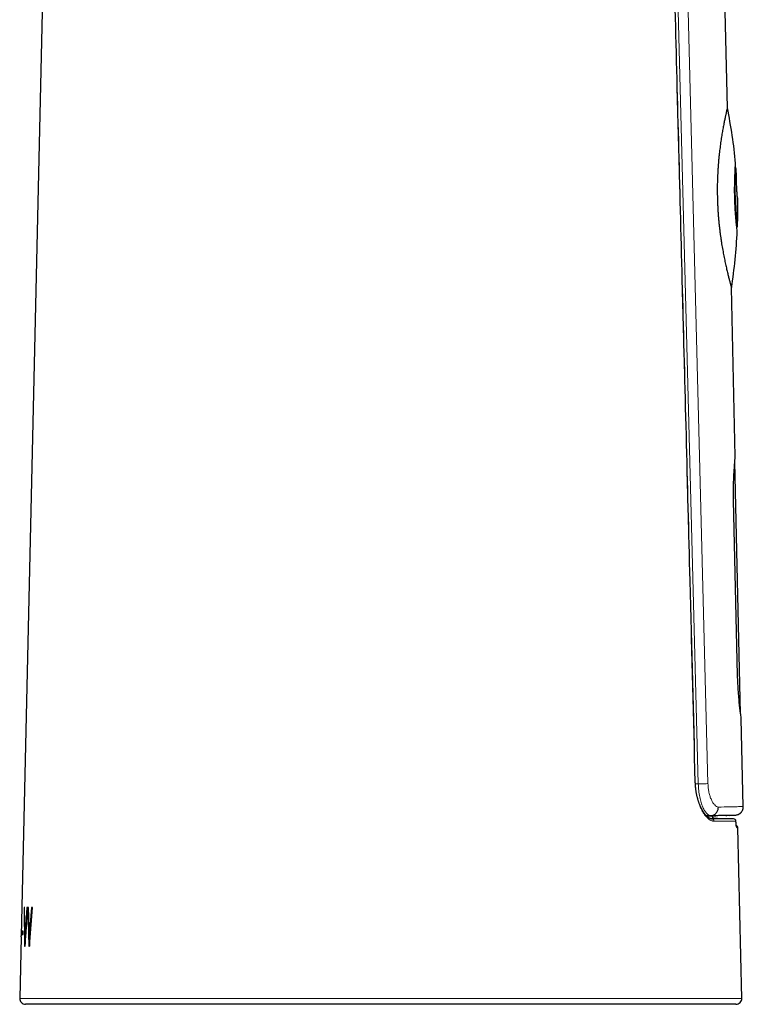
# Model space of a CAD drawing. Header units: millimetres. Extents: x 8 to 834, y 12 to 760.
# Tile 61 of 65: x 580 to 642, y 467 to 551. Entities that reach past the tile are written whole.
import ezdxf

# ---------------------------------------------------------------- set-up
doc = ezdxf.new("R2010")
doc.units = ezdxf.units.MM

msp = doc.modelspace()

# ---------------------------------------------------------------- linework, layer by layer
at = {"color": 7, "linetype": 'Continuous', "lineweight": 30}
for p, q in [((583.83, 635.3), (580.132, 472.7)), ((640.744, 543.755), (640.14, 570.167)), ((641.434, 538.62), (641.432, 538.647)), ((641.484, 538.624), (641.434, 538.62)), ((641.607, 536.04), (641.615, 535.941)), ((641.611, 534.026), (641.615, 535.941)), ((641.615, 535.941), (641.611, 534.026)), ((641.611, 534.026), (641.611, 534.026)), ((641.552, 533.494), (641.553, 533.527)), ((641.553, 533.527), (641.603, 533.525)), ((641.428, 513.815), (641.097, 528.313)), ((641.883, 491.757), (641.388, 513.384)), ((641.625, 495.064), (641.279, 510.06)), ((642.115, 483.788), (641.943, 491.321)), ((639.389, 482.734), (639.407, 482.734)), ((639.463, 482.96), (639.462, 482.996)), ((639.463, 482.96), (639.462, 482.996)), ((640.93, 483.029), (641.435, 483.056)), ((641.986, 467.329), (641.653, 481.97)), ((580.435, 475.123), (580.397, 475.123)), ((580.397, 475.123), (580.431, 471.818)), ((580.447, 475.122), (580.397, 475.123)), ((580.469, 472.605), (580.435, 475.123)), ((580.468, 471.818), (580.679, 475.123)), ((580.624, 475.123), (580.469, 472.605)), ((580.673, 475.122), (580.518, 472.603)), ((580.679, 475.123), (580.624, 475.123)), ((580.673, 475.122), (580.624, 475.123)), ((580.758, 475.123), (580.699, 475.123)), ((580.699, 475.123), (580.789, 471.818)), ((580.748, 475.122), (580.699, 475.123)), ((580.748, 475.122), (580.838, 471.817)), ((580.835, 472.605), (580.758, 475.123)), ((581.033, 475.123), (580.835, 472.605)), ((580.843, 471.818), (581.109, 475.123)), ((581.082, 475.122), (580.884, 472.603)), ((581.109, 475.123), (581.033, 475.123)), ((581.082, 475.122), (581.033, 475.123)), ((581.109, 475.122), (581.082, 475.122)), ((580.13, 472.606), (580.01, 467.329)), ((580.13, 472.606), (580.131, 472.65)), ((580.131, 472.65), (580.132, 472.7)), ((580.192, 473.108), (580.186, 472.815)), ((580.186, 472.815), (580.313, 472.815)), ((580.32, 473.108), (580.192, 473.108)), ((580.242, 473.107), (580.192, 473.108)), ((580.242, 473.107), (580.236, 472.814)), ((580.32, 473.107), (580.242, 473.107)), ((580.313, 472.815), (580.32, 473.108)), ((580.518, 472.603), (580.469, 472.605)), ((580.473, 472.604), (580.479, 471.986)), ((580.884, 472.603), (580.835, 472.605)), ((580.431, 471.818), (580.468, 471.818)), ((580.789, 471.818), (580.843, 471.818)), ((610.998, 466.818), (580.51, 466.818)), ((641.487, 466.818), (610.998, 466.818))]:
    msp.add_line(p, q, dxfattribs=at)
at = {"color": 252, "linetype": 'Continuous', "lineweight": 0}
for p, q in [((638.25, 485.733), (636.07, 570.063)), ((636.91, 570.084), (639.081, 485.754)), ((638.001, 485.733), (638.25, 485.733)), ((638.951, 482.989), (639.342, 483.01)), ((639.462, 482.96), (639.461, 482.996)), ((639.462, 482.96), (639.463, 482.96)), ((639.511, 482.833), (639.512, 482.833)), ((641.481, 482.541), (641.482, 482.545)), ((580.01, 467.329), (641.986, 467.329))]:
    msp.add_line(p, q, dxfattribs=at)
at = {"color": 252, "linetype": 'Continuous', "lineweight": 0, "flags": 128}
msp.add_lwpolyline([(637.996, 485.873), (637.995, 485.873), (637.992, 485.873), (637.984, 485.872), (637.972, 485.872)], dxfattribs=at)
at = {"color": 7, "linetype": 'Continuous', "lineweight": 30, "flags": 128}
for points in [[(639.398, 482.734), (639.407, 482.734), (639.407, 482.734), (639.407, 482.734)], [(641.285, 482.736), (639.886, 482.76), (639.662, 482.764)]]:
    msp.add_lwpolyline(points, dxfattribs=at)
at = {"color": 7, "linetype": 'Continuous', "lineweight": 30}
for centre, radius, start, end in [((598.631, 535.067), 43, 5.21191, 11.65693), ((598.631, 535.067), 43, 4.07774, 4.74466), ((598.631, 535.067), 43, 357.94559, 358.61212), ((598.631, 535.067), 43, 350.96303, 357.47826), ((641.282, 482.536), 0.2, 2.43416, 88.9981), ((641.454, 481.965), 0.2, 1.30762, 72.71907), ((580.51, 467.318), 0.5, 178.69715, 270), ((641.487, 467.318), 0.5, 270, 1.30285)]:
    msp.add_arc(centre, radius, start, end, dxfattribs=at)
at = {"color": 252, "linetype": 'Continuous', "lineweight": 0}
for centre, radius, start, end in [((639.397, 482.54), 0.194, 359.39031, 86.87583), ((641.281, 482.537), 0.199, 1.1532, 88.84481), ((641.356, 481.967), 0.2, 1.2856, 30.49016)]:
    msp.add_arc(centre, radius, start, end, dxfattribs=at)
for points, knots in [([(637.972, 485.872), (637.689, 496.836), (637.121, 518.763), (636.389, 546.824), (635.939, 563.921), (635.777, 570.055)], [0, 0, 0, 0, 0.3907036, 0.7814073, 1, 1, 1, 1]), ([(639.59, 482.538), (639.561, 482.54), (639.503, 482.543), (639.413, 482.566), (639.322, 482.603), (639.23, 482.654), (639.137, 482.719), (639.048, 482.796), (638.961, 482.883), (638.878, 482.978), (638.796, 483.083), (638.715, 483.2), (638.636, 483.326), (638.56, 483.462), (638.486, 483.607), (638.416, 483.761), (638.348, 483.925), (638.285, 484.096), (638.226, 484.276), (638.174, 484.457), (638.129, 484.638), (638.089, 484.819), (638.055, 485.005), (638.026, 485.194), (638.003, 485.387), (637.987, 485.564), (637.977, 485.726), (637.974, 485.824), (637.972, 485.872)], [0, 0, 0, 0, 0.043508, 0.087179, 0.130936, 0.174698, 0.218377, 0.261891, 0.301332, 0.340901, 0.380532, 0.420157, 0.459715, 0.499147, 0.538162, 0.577334, 0.616572, 0.655796, 0.694933, 0.733925, 0.769361, 0.804946, 0.840597, 0.876238, 0.911797, 0.947217, 0.973608, 1, 1, 1, 1]), ([(638.25, 485.733), (638.335, 485.735), (638.509, 485.74), (638.748, 485.746), (638.951, 485.751), (639.038, 485.753), (639.081, 485.754)], [0, 0, 0, 0, 0.245451, 0.5, 0.754549, 1, 1, 1, 1]), ([(639.342, 483.01), (639.283, 483.018), (639.164, 483.034), (638.981, 483.177), (638.803, 483.405), (638.634, 483.723), (638.485, 484.128), (638.365, 484.61), (638.277, 485.152), (638.259, 485.538), (638.25, 485.733)], [0, 0, 0, 0, 0.121118, 0.242673, 0.364772, 0.487832, 0.612886, 0.739949, 0.868698, 1, 1, 1, 1]), ([(639.081, 485.754), (639.087, 485.627), (639.1, 485.371), (639.164, 485.003), (639.253, 484.66), (639.372, 484.358), (639.508, 484.104), (639.657, 483.91), (639.815, 483.782), (639.919, 483.756), (639.972, 483.743)], [0, 0, 0, 0, 0.117796, 0.238404, 0.360408, 0.483423, 0.61273, 0.7391, 0.866807, 1, 1, 1, 1]), ([(639.972, 483.743), (640.301, 483.75), (640.959, 483.764), (641.613, 483.778), (642.037, 483.786), (642.089, 483.787), (642.115, 483.788)], [0, 0, 0, 0, 0.250007, 0.500008, 0.750005, 1, 1, 1, 1]), ([(638.981, 482.96), (639.013, 482.96), (639.09, 482.96), (639.195, 482.96), (639.298, 482.96), (639.389, 482.96), (639.437, 482.96), (639.462, 482.96)], [0, 0, 0, 0, 0.152774, 0.364373, 0.575971, 0.787986, 1, 1, 1, 1]), ([(639.662, 482.764), (639.638, 482.764), (639.59, 482.764), (639.5, 482.764), (639.396, 482.764), (639.315, 482.764), (639.266, 482.764), (639.261, 482.764)], [0, 0, 0, 0, 0.242687, 0.485434, 0.728181, 0.970868, 1, 1, 1, 1]), ([(641.435, 483.056), (641.423, 483.055), (641.4, 483.055), (641.217, 483.051), (640.926, 483.044), (640.517, 483.035), (640.001, 483.024), (639.562, 483.014), (639.342, 483.01)], [0, 0, 0, 0, 0.167033, 0.334094, 0.50045, 0.666295, 0.832591, 1, 1, 1, 1]), ([(639.407, 482.734), (639.407, 482.734), (639.487, 482.734), (639.642, 482.734), (639.862, 482.734), (640.067, 482.735), (640.259, 482.735), (640.437, 482.735), (640.602, 482.735), (640.753, 482.735), (640.889, 482.736), (641.011, 482.736), (641.118, 482.736), (641.211, 482.736), (641.261, 482.736), (641.285, 482.736)], [0, 0, 0, 0, 0.000007, 0.082419, 0.164841, 0.247253, 0.330024, 0.412804, 0.495574, 0.579453, 0.663342, 0.74722, 0.831477, 0.915744, 1, 1, 1, 1]), ([(639.511, 482.833), (639.504, 482.842), (639.49, 482.861), (639.475, 482.892), (639.464, 482.925), (639.463, 482.948), (639.462, 482.96)], [0, 0, 0, 0, 0.2579559, 0.4979137, 0.7449992, 1, 1, 1, 1]), ([(639.662, 482.764), (639.651, 482.765), (639.628, 482.767), (639.595, 482.776), (639.564, 482.79), (639.535, 482.809), (639.52, 482.825), (639.511, 482.833)], [0, 0, 0, 0, 0.200181, 0.39817, 0.60151, 0.797682, 1, 1, 1, 1]), ([(641.481, 482.541), (641.456, 482.541), (641.408, 482.54), (641.317, 482.54), (641.212, 482.54), (641.092, 482.54), (640.958, 482.54), (640.808, 482.54), (640.643, 482.54), (640.463, 482.539), (640.268, 482.539), (640.057, 482.539), (639.833, 482.539), (639.671, 482.538), (639.59, 482.538)], [0, 0, 0, 0, 0.082412, 0.164835, 0.247247, 0.330017, 0.412798, 0.495569, 0.579448, 0.663338, 0.747217, 0.831475, 0.915743, 1, 1, 1, 1]), ([(641.557, 481.972), (641.554, 481.973), (641.55, 481.975), (641.542, 481.991), (641.535, 482.016), (641.527, 482.05), (641.52, 482.09), (641.513, 482.138), (641.506, 482.193), (641.5, 482.253), (641.494, 482.319), (641.489, 482.39), (641.484, 482.464), (641.482, 482.515), (641.481, 482.541)], [0, 0, 0, 0, 0.0886413, 0.1776126, 0.2662546, 0.3480028, 0.4300088, 0.5117552, 0.5931145, 0.6747306, 0.7560864, 0.8373053, 0.9187846, 1, 1, 1, 1]), ([(641.653, 481.97), (641.653, 481.97), (641.653, 481.97), (641.647, 481.97), (641.638, 481.97), (641.624, 481.971), (641.606, 481.971), (641.584, 481.971), (641.566, 481.972), (641.557, 481.972)], [0, 0, 0, 0, 0.115206, 0.262455, 0.409846, 0.557258, 0.704791, 0.852385, 1, 1, 1, 1])]:
    msp.add_open_spline(points, degree=3, knots=knots, dxfattribs=at)
at = {"color": 7, "linetype": 'Continuous', "lineweight": 30}
for points, knots in [([(637.995, 485.873), (637.847, 491.634), (637.483, 505.739), (636.909, 527.861), (636.327, 550.161), (635.96, 564.117), (635.804, 570.056)], [0, 0, 0, 0, 0.205313, 0.502651, 0.788358, 1, 1, 1, 1]), ([(640.744, 543.755), (640.744, 543.755), (640.744, 543.757), (640.742, 543.749), (640.738, 543.729), (640.729, 543.695), (640.718, 543.647), (640.704, 543.586), (640.686, 543.512), (640.666, 543.425), (640.644, 543.327), (640.62, 543.219), (640.593, 543.098), (640.564, 542.966), (640.533, 542.82), (640.5, 542.662), (640.466, 542.493), (640.43, 542.312), (640.394, 542.121), (640.357, 541.92), (640.319, 541.708), (640.281, 541.485), (640.243, 541.251), (640.205, 541.005), (640.168, 540.749), (640.132, 540.486), (640.097, 540.216), (640.064, 539.94), (640.033, 539.656), (640.004, 539.362), (639.978, 539.06), (639.953, 538.749), (639.932, 538.432), (639.916, 538.134), (639.903, 537.858), (639.894, 537.605), (639.887, 537.35), (639.882, 537.091), (639.88, 536.83), (639.88, 536.566), (639.883, 536.301), (639.886, 536.124), (639.888, 536.036)], [0, 0, 0, 0, 0.003475, 0.029183, 0.055073, 0.080963, 0.107424, 0.133886, 0.160542, 0.187199, 0.212779, 0.238358, 0.264108, 0.289859, 0.316139, 0.34242, 0.36888, 0.395341, 0.421649, 0.447957, 0.474442, 0.500926, 0.527966, 0.555006, 0.582238, 0.60947, 0.636216, 0.662963, 0.689901, 0.716838, 0.744393, 0.771947, 0.799721, 0.827495, 0.848789, 0.870083, 0.891481, 0.91288, 0.934604, 0.956328, 0.978164, 1, 1, 1, 1]), ([(641.589, 533.175), (641.588, 533.184), (641.585, 533.203), (641.567, 533.352), (641.545, 533.545), (641.524, 533.76), (641.495, 534.054), (641.461, 534.449), (641.426, 534.956), (641.397, 535.502), (641.378, 536.069), (641.37, 536.637), (641.373, 537.123), (641.381, 537.524), (641.39, 537.841), (641.404, 538.177), (641.421, 538.503), (641.438, 538.779), (641.449, 538.932), (641.455, 538.991), (641.453, 538.973), (641.453, 538.973)], [0, 0, 0, 0, 0.063719, 0.125038, 0.165781, 0.207261, 0.250187, 0.312319, 0.375269, 0.437966, 0.499897, 0.561716, 0.624489, 0.66658, 0.708011, 0.749505, 0.813186, 0.874442, 0.935775, 0.999709, 1, 1, 1, 1]), ([(641.553, 533.527), (641.552, 533.537), (641.55, 533.555), (641.534, 533.706), (641.511, 533.941), (641.482, 534.259), (641.451, 534.647), (641.423, 535.089), (641.399, 535.57), (641.383, 536.069), (641.376, 536.57), (641.377, 537.051), (641.384, 537.494), (641.397, 537.883), (641.41, 538.202), (641.423, 538.442), (641.431, 538.579), (641.435, 538.636), (641.434, 538.62), (641.434, 538.62)], [0, 0, 0, 0, 0.062441, 0.124697, 0.187296, 0.249729, 0.312194, 0.374841, 0.437181, 0.499892, 0.562281, 0.624891, 0.687465, 0.749836, 0.812482, 0.874745, 0.937331, 0.999698, 1, 1, 1, 1]), ([(641.603, 533.525), (641.602, 533.535), (641.6, 533.554), (641.584, 533.705), (641.561, 533.94), (641.531, 534.258), (641.501, 534.646), (641.472, 535.089), (641.449, 535.57), (641.433, 536.07), (641.425, 536.571), (641.426, 537.053), (641.434, 537.497), (641.446, 537.887), (641.46, 538.205), (641.473, 538.446), (641.481, 538.583), (641.485, 538.64), (641.484, 538.624), (641.484, 538.624)], [0, 0, 0, 0, 0.062502, 0.124802, 0.187431, 0.249874, 0.312329, 0.374946, 0.437243, 0.499903, 0.56224, 0.624808, 0.687353, 0.749713, 0.81237, 0.874662, 0.937293, 0.999712, 1, 1, 1, 1]), ([(641.615, 535.941), (641.613, 535.972), (641.608, 536.033), (641.598, 536.159), (641.588, 536.307), (641.577, 536.476), (641.567, 536.657), (641.557, 536.847), (641.548, 537.04), (641.541, 537.233), (641.534, 537.42), (641.53, 537.592), (641.527, 537.746), (641.525, 537.879), (641.523, 537.988), (641.522, 538.067), (641.522, 538.116), (641.522, 538.122), (641.522, 538.125)], [0, 0, 0, 0, 0.0634674, 0.1250921, 0.1867124, 0.2501671, 0.3136724, 0.3753117, 0.4369395, 0.5004129, 0.5638897, 0.6255222, 0.6871602, 0.7506504, 0.8139537, 0.8754377, 0.9369305, 1, 1, 1, 1]), ([(639.888, 536.036), (639.891, 535.93), (639.897, 535.72), (639.91, 535.404), (639.926, 535.088), (639.946, 534.771), (639.97, 534.455), (639.997, 534.138), (640.027, 533.824), (640.06, 533.517), (640.095, 533.219), (640.132, 532.929), (640.172, 532.643), (640.213, 532.361), (640.257, 532.084), (640.302, 531.811), (640.349, 531.544), (640.396, 531.286), (640.444, 531.037), (640.492, 530.796), (640.541, 530.564), (640.589, 530.34), (640.637, 530.124), (640.685, 529.916), (640.731, 529.719), (640.775, 529.535), (640.818, 529.363), (640.858, 529.204), (640.896, 529.057), (640.931, 528.92), (640.964, 528.796), (640.991, 528.697), (641.012, 528.619), (641.028, 528.558), (641.045, 528.497), (641.061, 528.439), (641.076, 528.387), (641.087, 528.348), (641.094, 528.323), (641.097, 528.311), (641.097, 528.313), (641.097, 528.313)], [0, 0, 0, 0, 0.025914, 0.051829, 0.077933, 0.104038, 0.130736, 0.157434, 0.184333, 0.211232, 0.237144, 0.263056, 0.289143, 0.31523, 0.341857, 0.368484, 0.395293, 0.422103, 0.448692, 0.475282, 0.50205, 0.528818, 0.55615, 0.583482, 0.611011, 0.638539, 0.665483, 0.692427, 0.719567, 0.746707, 0.774482, 0.802256, 0.820923, 0.839594, 0.858261, 0.88421, 0.910158, 0.936298, 0.962438, 0.989189, 1, 1, 1, 1]), ([(641.279, 510.06), (641.275, 510.304), (641.268, 510.796), (641.279, 511.504), (641.303, 512.16), (641.336, 512.731), (641.371, 513.198), (641.403, 513.548), (641.422, 513.754), (641.431, 513.839), (641.428, 513.815), (641.428, 513.815)], [0, 0, 0, 0, 0.124164, 0.250191, 0.375903, 0.49999, 0.623918, 0.749489, 0.8753, 0.999532, 1, 1, 1, 1]), ([(641.943, 491.321), (641.941, 491.335), (641.937, 491.362), (641.905, 491.588), (641.859, 491.929), (641.802, 492.397), (641.744, 492.965), (641.691, 493.618), (641.647, 494.326), (641.632, 494.818), (641.625, 495.064)], [0, 0, 0, 0, 0.123367, 0.24905, 0.375021, 0.499512, 0.624051, 0.74932, 0.875083, 1, 1, 1, 1]), ([(639.409, 482.733), (639.403, 482.733), (639.388, 482.734), (639.366, 482.736), (639.34, 482.74), (639.311, 482.747), (639.278, 482.757), (639.245, 482.77), (639.211, 482.786), (639.177, 482.805), (639.141, 482.828), (639.105, 482.853), (639.068, 482.882), (639.03, 482.914), (638.991, 482.949), (638.953, 482.987), (638.914, 483.029), (638.875, 483.073), (638.835, 483.12), (638.796, 483.171), (638.757, 483.225), (638.717, 483.282), (638.679, 483.342), (638.64, 483.404), (638.602, 483.47), (638.564, 483.538), (638.527, 483.609), (638.491, 483.682), (638.455, 483.758), (638.421, 483.836), (638.387, 483.915), (638.355, 483.996), (638.324, 484.08), (638.294, 484.165), (638.265, 484.252), (638.237, 484.341), (638.211, 484.431), (638.186, 484.522), (638.162, 484.615), (638.14, 484.708), (638.119, 484.803), (638.1, 484.899), (638.082, 484.996), (638.066, 485.092), (638.052, 485.19), (638.039, 485.287), (638.028, 485.385), (638.018, 485.484), (638.01, 485.583), (638.003, 485.683), (637.999, 485.779), (637.996, 485.842), (637.995, 485.873)], [0, 0, 0, 0, 0.011134, 0.030354, 0.048781, 0.072242, 0.094694, 0.116406, 0.137675, 0.158879, 0.179744, 0.200614, 0.221507, 0.242422, 0.26335, 0.284273, 0.305161, 0.325998, 0.346281, 0.367353, 0.388302, 0.40916, 0.429962, 0.450742, 0.471532, 0.492353, 0.51317, 0.534018, 0.554682, 0.575154, 0.595467, 0.615659, 0.635762, 0.655812, 0.675844, 0.695869, 0.715749, 0.735313, 0.75487, 0.774385, 0.793829, 0.813177, 0.832404, 0.851488, 0.870411, 0.889204, 0.907999, 0.926849, 0.945634, 0.964319, 0.982929, 1, 1, 1, 1]), ([(639.342, 483.01), (639.382, 483.014), (639.464, 483.023), (639.584, 483.069), (639.698, 483.139), (639.799, 483.235), (639.88, 483.351), (639.936, 483.479), (639.969, 483.611), (639.971, 483.7), (639.972, 483.743)], [0, 0, 0, 0, 0.116842, 0.240406, 0.368896, 0.5, 0.631104, 0.759594, 0.883158, 1, 1, 1, 1]), ([(641.435, 483.056), (641.463, 483.058), (641.518, 483.063), (641.595, 483.081), (641.665, 483.105), (641.726, 483.133), (641.777, 483.163), (641.819, 483.191), (641.854, 483.218), (641.887, 483.247), (641.921, 483.281), (641.959, 483.324), (641.997, 483.377), (642.035, 483.441), (642.069, 483.515), (642.096, 483.6), (642.113, 483.692), (642.114, 483.756), (642.115, 483.789)], [0, 0, 0, 0, 0.076676, 0.148994, 0.215873, 0.276434, 0.330008, 0.376121, 0.41446, 0.450038, 0.493521, 0.545165, 0.604769, 0.67195, 0.746085, 0.826286, 0.911391, 1, 1, 1, 1]), ([(640.93, 483.029), (640.93, 483.029), (640.931, 483.029), (640.917, 483.029), (640.891, 483.028), (640.851, 483.027), (640.799, 483.026), (640.734, 483.025), (640.655, 483.023), (640.562, 483.021), (640.456, 483.018), (640.336, 483.016), (640.203, 483.013), (640.057, 483.01), (639.897, 483.006), (639.739, 483.002), (639.587, 482.999), (639.444, 482.996), (639.294, 482.992), (639.137, 482.989), (639.023, 482.986), (638.961, 482.985), (638.956, 482.985)], [0, 0, 0, 0, 0.033775, 0.090029, 0.146576, 0.203122, 0.259767, 0.316412, 0.374187, 0.431962, 0.489842, 0.547722, 0.605921, 0.66412, 0.722427, 0.780733, 0.823743, 0.866756, 0.909766, 0.952874, 0.995984, 1, 1, 1, 1]), ([(639.462, 482.996), (639.511, 482.997), (639.612, 482.999), (639.702, 483.002), (639.748, 483.003)], [0, 0, 0, 0, 0.494103, 1, 1, 1, 1]), ([(639.512, 482.834), (639.512, 482.834), (639.505, 482.841), (639.495, 482.856), (639.482, 482.88), (639.473, 482.906), (639.467, 482.932), (639.464, 482.95), (639.464, 482.96), (639.464, 482.96)], [0, 0, 0, 0, 0.01431, 0.204529, 0.400485, 0.600038, 0.800401, 0.998199, 1, 1, 1, 1]), ([(639.659, 482.765), (639.653, 482.765), (639.639, 482.766), (639.616, 482.77), (639.591, 482.778), (639.567, 482.789), (639.545, 482.803), (639.526, 482.818), (639.516, 482.829), (639.512, 482.834)], [0, 0, 0, 0, 0.101151, 0.260658, 0.418112, 0.572751, 0.732435, 0.893209, 1, 1, 1, 1]), ([(640.626, 483.022), (640.64, 483.023), (640.664, 483.023), (640.684, 483.024), (640.692, 483.024)], [0, 0, 0, 0, 0.5739388, 1, 1, 1, 1]), ([(641.531, 482.057), (641.531, 482.057), (641.531, 482.057), (641.53, 482.059), (641.529, 482.063), (641.527, 482.072), (641.525, 482.083), (641.522, 482.099), (641.518, 482.118), (641.515, 482.142), (641.511, 482.168), (641.508, 482.198), (641.504, 482.23), (641.5, 482.265), (641.497, 482.303), (641.494, 482.344), (641.491, 482.386), (641.488, 482.431), (641.485, 482.477), (641.483, 482.515), (641.482, 482.538), (641.482, 482.545)], [0, 0, 0, 0, 0.005417, 0.042093, 0.083042, 0.12834, 0.177702, 0.230559, 0.286194, 0.343896, 0.402923, 0.463761, 0.524012, 0.585613, 0.648317, 0.711926, 0.776242, 0.841069, 0.906209, 0.971472, 1, 1, 1, 1])]:
    msp.add_open_spline(points, degree=3, knots=knots, dxfattribs=at)

doc.saveas('drawing.dxf')
